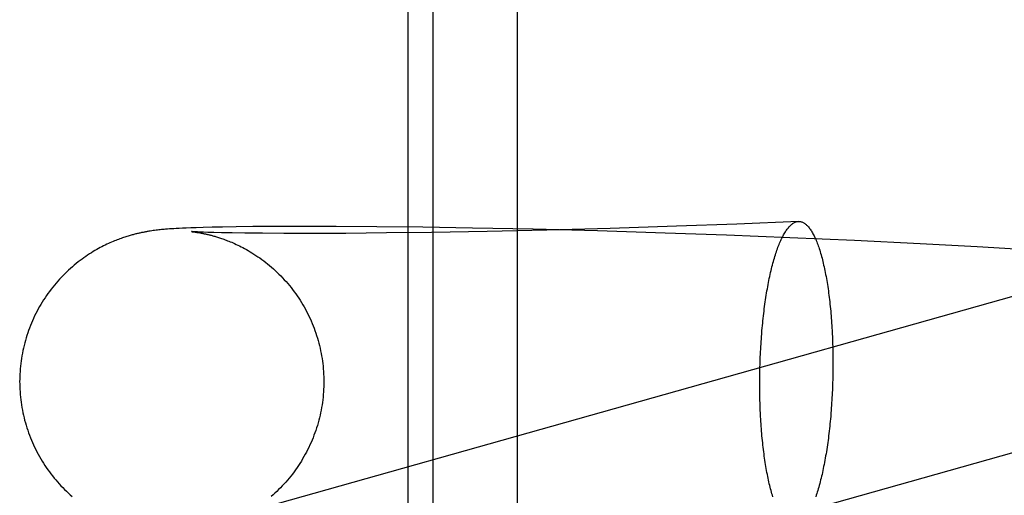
# Model space of a CAD drawing. Header units: inches. Extents: x 0 to 309, y 0 to 200.
# Tile 17 of 64: x 107.1495 to 107.2758, y 102.4 to 102.461. Entities that reach past the tile are written whole.
import ezdxf

# ---------------------------------------------------------------- set-up
doc = ezdxf.new("R2010")
doc.units = ezdxf.units.IN
doc.header["$LTSCALE"] = 17
doc.header["$MEASUREMENT"] = 0
doc.linetypes.add('HIDDEN', pattern=[0.2, 0.1, -0.1])
doc.layers.add('DEFAULT_2', color=8, linetype='HIDDEN')

msp = doc.modelspace()

# ---------------------------------------------------------------- linework, layer by layer
at = {"layer": 'DEFAULT_2', "color": 8, "linetype": 'HIDDEN'}
for p, q in [((107.19929, 102.46404), (107.19929, 102.30779)), ((107.20249, 102.46404), (107.20249, 102.30779)), ((107.2133, 102.46404), (107.2133, 102.30779)), ((107.16873, 102.43417), (107.16847, 102.43415)), ((107.169, 102.43419), (107.16873, 102.43417)), ((107.16927, 102.43421), (107.169, 102.43419)), ((107.16957, 102.43423), (107.16927, 102.43421)), ((107.16997, 102.43425), (107.16957, 102.43423)), ((107.1704, 102.43427), (107.16997, 102.43425)), ((107.17087, 102.43429), (107.1704, 102.43427)), ((107.17149, 102.43432), (107.17087, 102.43429)), ((107.17216, 102.43434), (107.17149, 102.43432)), ((107.17305, 102.43437), (107.17216, 102.43434)), ((107.17421, 102.4344), (107.17305, 102.43437)), ((107.17554, 102.43442), (107.17421, 102.4344)), ((107.1773, 102.43445), (107.17554, 102.43442)), ((107.17941, 102.43448), (107.1773, 102.43445)), ((107.18234, 102.4345), (107.17941, 102.43448)), ((107.18567, 102.43451), (107.18234, 102.4345)), ((107.1901, 102.4345), (107.18567, 102.43451)), ((107.19534, 102.43446), (107.1901, 102.4345)), ((107.20123, 102.4344), (107.19534, 102.43446)), ((107.20758, 102.43429), (107.20123, 102.4344)), ((107.21535, 102.43413), (107.20758, 102.43429)), ((107.22525, 102.43425), (107.21712, 102.43403)), ((107.23377, 102.43452), (107.22525, 102.43425)), ((107.24149, 102.43481), (107.23377, 102.43452)), ((107.24938, 102.43514), (107.24149, 102.43481)), ((107.16626, 102.4339), (107.16607, 102.43387)), ((107.16645, 102.43393), (107.16626, 102.4339)), ((107.16664, 102.43396), (107.16645, 102.43393)), ((107.16683, 102.43398), (107.16664, 102.43396)), ((107.16701, 102.43401), (107.16683, 102.43398)), ((107.16719, 102.43403), (107.16701, 102.43401)), ((107.16736, 102.43405), (107.16719, 102.43403)), ((107.16754, 102.43407), (107.16736, 102.43405)), ((107.16771, 102.43409), (107.16754, 102.43407)), ((107.16788, 102.4341), (107.16771, 102.43409)), ((107.16805, 102.43412), (107.16788, 102.4341)), ((107.16821, 102.43413), (107.16805, 102.43412)), ((107.16847, 102.43415), (107.16821, 102.43413)), ((107.17152, 102.43383), (107.17152, 102.43383)), ((107.17153, 102.43383), (107.17153, 102.43383)), ((107.17154, 102.43383), (107.17155, 102.43383)), ((107.17156, 102.43383), (107.17158, 102.43383)), ((107.1716, 102.43383), (107.17162, 102.43382)), ((107.17164, 102.43382), (107.17167, 102.43382)), ((107.17173, 102.43382), (107.17165, 102.43383)), ((107.1717, 102.43382), (107.17176, 102.43381)), ((107.17187, 102.43381), (107.17173, 102.43382)), ((107.17176, 102.43381), (107.17184, 102.4338)), ((107.17184, 102.4338), (107.17193, 102.43379)), ((107.17205, 102.4338), (107.17187, 102.43381)), ((107.17193, 102.43379), (107.17203, 102.43377)), ((107.17203, 102.43377), (107.17213, 102.43376)), ((107.17232, 102.43379), (107.17205, 102.4338)), ((107.17213, 102.43376), (107.17225, 102.43374)), ((107.17225, 102.43374), (107.17237, 102.43372)), ((107.17267, 102.43377), (107.17232, 102.43379)), ((107.17237, 102.43372), (107.1725, 102.4337)), ((107.1725, 102.4337), (107.17264, 102.43368)), ((107.1731, 102.43376), (107.17267, 102.43377)), ((107.17363, 102.43374), (107.1731, 102.43376)), ((107.17443, 102.43372), (107.17363, 102.43374)), ((107.17539, 102.43369), (107.17443, 102.43372)), ((107.17675, 102.43367), (107.17539, 102.43369)), ((107.17838, 102.43364), (107.17675, 102.43367)), ((107.18064, 102.43362), (107.17838, 102.43364)), ((107.18341, 102.4336), (107.18064, 102.43362)), ((107.18684, 102.4336), (107.18341, 102.4336)), ((107.19134, 102.43361), (107.18684, 102.4336)), ((107.19658, 102.43366), (107.19134, 102.43361)), ((107.20233, 102.43373), (107.19658, 102.43366)), ((107.20946, 102.43386), (107.20233, 102.43373)), ((107.21712, 102.43403), (107.20946, 102.43386)), ((107.2236, 102.43392), (107.21535, 102.43413)), ((107.23229, 102.43365), (107.2236, 102.43392)), ((107.24018, 102.43338), (107.23229, 102.43365)), ((107.24829, 102.43305), (107.24018, 102.43338)), ((107.25659, 102.43268), (107.24829, 102.43305)), ((107.26501, 102.43227), (107.25659, 102.43268)), ((107.2723, 102.43187), (107.26501, 102.43227)), ((107.27961, 102.43144), (107.2723, 102.43187)), ((107.29598, 102.43093), (107.16683, 102.39451)), ((107.25371, 102.42085), (107.25374, 102.42022)), ((107.24455, 102.41891), (107.24459, 102.41956)), ((107.24459, 102.41956), (107.24463, 102.4202)), ((107.25374, 102.42022), (107.25377, 102.41957)), ((107.25377, 102.41957), (107.25379, 102.41893)), ((107.24448, 102.4176), (107.24451, 102.41826)), ((107.24451, 102.41826), (107.24455, 102.41891)), ((107.25379, 102.41893), (107.2538, 102.41828)), ((107.2538, 102.41828), (107.25381, 102.41762)), ((107.24444, 102.41629), (107.24446, 102.41695)), ((107.24446, 102.41695), (107.24448, 102.4176)), ((107.25381, 102.41762), (107.25381, 102.41696)), ((107.25381, 102.41696), (107.25381, 102.41631)), ((107.24442, 102.41497), (107.24443, 102.41563)), ((107.24443, 102.41563), (107.24444, 102.41629)), ((107.2538, 102.41565), (107.25379, 102.41499)), ((107.25381, 102.41631), (107.2538, 102.41565)), ((107.24442, 102.41432), (107.24442, 102.41497)), ((107.24442, 102.41366), (107.24442, 102.41432)), ((107.25377, 102.41433), (107.25374, 102.41368)), ((107.25379, 102.41499), (107.25377, 102.41433)), ((107.24443, 102.41301), (107.24442, 102.41366)), ((107.24444, 102.41235), (107.24443, 102.41301)), ((107.25371, 102.41302), (107.25368, 102.41237)), ((107.25374, 102.41368), (107.25371, 102.41302)), ((107.30122, 102.41236), (107.17213, 102.37595)), ((107.24446, 102.41171), (107.24444, 102.41235)), ((107.24448, 102.41106), (107.24446, 102.41171)), ((107.25364, 102.41172), (107.25359, 102.41108)), ((107.25368, 102.41237), (107.25364, 102.41172)), ((107.24451, 102.41043), (107.24448, 102.41106))]:
    msp.add_line(p, q, dxfattribs=at)
for points in [[(107.24463, 102.4202), (107.24468, 102.42084), (107.24471, 102.42115), (107.24474, 102.42147), (107.24477, 102.42178), (107.2448, 102.42209), (107.24483, 102.4224), (107.24486, 102.42271), (107.2449, 102.42302), (107.24493, 102.42332), (107.24497, 102.42362), (107.24501, 102.42392), (107.24504, 102.42422), (107.24508, 102.42451), (107.24513, 102.42481), (107.24517, 102.4251), (107.24521, 102.42538), (107.24526, 102.42567), (107.2453, 102.42595), (107.24535, 102.42622), (107.2454, 102.4265), (107.24545, 102.42677), (107.2455, 102.42704), (107.24555, 102.42731), (107.2456, 102.42757), (107.24565, 102.42783), (107.24571, 102.42808), (107.24576, 102.42833), (107.24582, 102.42858), (107.24588, 102.42883), (107.24593, 102.42907), (107.24599, 102.4293), (107.24605, 102.42954), (107.24611, 102.42977), (107.24617, 102.42999), (107.24624, 102.43021), (107.2463, 102.43043), (107.24636, 102.43064), (107.24643, 102.43085), (107.24649, 102.43105), (107.24656, 102.43125), (107.24663, 102.43145), (107.2467, 102.43164), (107.24676, 102.43182), (107.24683, 102.43201), (107.2469, 102.43218), (107.24697, 102.43235), (107.24704, 102.43252), (107.24712, 102.43268), (107.24719, 102.43284), (107.24726, 102.43299), (107.24733, 102.43314), (107.24741, 102.43328), (107.24748, 102.43342), (107.24756, 102.43355), (107.24763, 102.43368), (107.24771, 102.4338), (107.24778, 102.43392), (107.24786, 102.43403), (107.24793, 102.43414), (107.24801, 102.43424), (107.24809, 102.43434), (107.24817, 102.43443), (107.24824, 102.43451), (107.24832, 102.43459), (107.2484, 102.43467), (107.24848, 102.43474), (107.24856, 102.4348), (107.24864, 102.43486), (107.24872, 102.43491), (107.2488, 102.43496), (107.24887, 102.435), (107.24895, 102.43504), (107.24903, 102.43507), (107.24911, 102.43509), (107.24919, 102.43511), (107.24927, 102.43513), (107.24935, 102.43513), (107.24938, 102.43514)], [(107.24938, 102.43514), (107.24943, 102.43514), (107.24951, 102.43513), (107.24959, 102.43513), (107.24967, 102.43511), (107.24974, 102.43509), (107.24982, 102.43507), (107.2499, 102.43504), (107.24998, 102.435), (107.25006, 102.43496), (107.25014, 102.43491), (107.25021, 102.43486), (107.25029, 102.4348), (107.25037, 102.43474), (107.25044, 102.43467), (107.25052, 102.4346), (107.25059, 102.43452), (107.25067, 102.43443), (107.25074, 102.43434), (107.25082, 102.43425), (107.25089, 102.43414), (107.25096, 102.43404), (107.25104, 102.43393), (107.25111, 102.43381), (107.25118, 102.43369), (107.25125, 102.43356), (107.25132, 102.43343), (107.25139, 102.43329), (107.25146, 102.43315), (107.25153, 102.433), (107.2516, 102.43285), (107.25166, 102.43269), (107.25173, 102.43253), (107.2518, 102.43236), (107.25186, 102.43219), (107.25192, 102.43201), (107.25199, 102.43183), (107.25205, 102.43165), (107.25211, 102.43146), (107.25217, 102.43126), (107.25223, 102.43106), (107.25229, 102.43086), (107.25235, 102.43065), (107.25241, 102.43044), (107.25246, 102.43022), (107.25252, 102.43), (107.25257, 102.42978), (107.25262, 102.42955), (107.25268, 102.42932), (107.25273, 102.42908), (107.25278, 102.42884), (107.25283, 102.42859), (107.25287, 102.42835), (107.25292, 102.42809), (107.25297, 102.42784), (107.25301, 102.42758), (107.25306, 102.42732), (107.2531, 102.42705), (107.25314, 102.42679), (107.25318, 102.42651), (107.25322, 102.42624), (107.25326, 102.42596), (107.25329, 102.42568), (107.25333, 102.4254), (107.25336, 102.42511), (107.2534, 102.42482), (107.25343, 102.42453), (107.25346, 102.42423), (107.25349, 102.42394), (107.25352, 102.42364), (107.25354, 102.42334), (107.25357, 102.42303), (107.25359, 102.42273), (107.25362, 102.42242), (107.25364, 102.42211), (107.25366, 102.4218), (107.25368, 102.42148), (107.2537, 102.42117), (107.25371, 102.42085)], [(107.16607, 102.43387), (107.16597, 102.43385), (107.16587, 102.43384), (107.16577, 102.43382), (107.16567, 102.4338), (107.16557, 102.43378), (107.16547, 102.43376), (107.16536, 102.43374), (107.16526, 102.43372), (107.16516, 102.4337), (107.16505, 102.43368), (107.16495, 102.43365), (107.16484, 102.43363), (107.16473, 102.43361), (107.16463, 102.43358), (107.16452, 102.43356), (107.16441, 102.43353), (107.16429, 102.4335), (107.16418, 102.43347), (107.16406, 102.43344), (107.16394, 102.4334), (107.16381, 102.43337), (107.16368, 102.43333), (107.16355, 102.4333), (107.16342, 102.43326), (107.16328, 102.43321), (107.16314, 102.43317), (107.163, 102.43312), (107.16285, 102.43307), (107.16269, 102.43302), (107.16254, 102.43297), (107.16237, 102.43291), (107.16221, 102.43284), (107.16203, 102.43278), (107.16186, 102.43271), (107.16168, 102.43264), (107.16149, 102.43256), (107.1613, 102.43248), (107.1611, 102.43239), (107.1609, 102.4323), (107.1607, 102.43221), (107.16049, 102.43211), (107.16028, 102.432), (107.16007, 102.4319), (107.15985, 102.43178), (107.15963, 102.43166), (107.15941, 102.43154), (107.15918, 102.43141), (107.15895, 102.43127), (107.15872, 102.43113), (107.15848, 102.43098), (107.15824, 102.43082), (107.158, 102.43066), (107.15776, 102.43049), (107.15752, 102.43031), (107.15727, 102.43013), (107.15702, 102.42994), (107.15678, 102.42975), (107.15653, 102.42954), (107.15628, 102.42933), (107.15604, 102.42912), (107.15579, 102.4289), (107.15555, 102.42867), (107.15531, 102.42844), (107.15508, 102.4282), (107.15485, 102.42796), (107.15462, 102.42772), (107.1544, 102.42747), (107.15418, 102.42722), (107.15397, 102.42697), (107.15376, 102.42671), (107.15355, 102.42644), (107.15335, 102.42617), (107.15315, 102.4259), (107.15296, 102.42563), (107.15277, 102.42535), (107.15259, 102.42507), (107.15241, 102.42478), (107.15224, 102.4245), (107.15207, 102.42421), (107.1519, 102.42391), (107.15175, 102.42362), (107.15159, 102.42332), (107.15144, 102.42302), (107.1513, 102.42271), (107.15116, 102.42241), (107.15103, 102.4221), (107.1509, 102.42178), (107.15078, 102.42147), (107.15067, 102.42116), (107.15056, 102.42084), (107.15045, 102.42052), (107.15035, 102.4202), (107.15026, 102.41987), (107.15017, 102.41955), (107.15008, 102.41922), (107.15001, 102.4189), (107.14994, 102.41857), (107.14987, 102.41824), (107.14981, 102.41791), (107.14975, 102.41758), (107.14971, 102.41724), (107.14966, 102.41691), (107.14963, 102.41657), (107.14959, 102.41624), (107.14957, 102.4159), (107.14955, 102.41557), (107.14953, 102.41523), (107.14953, 102.41489), (107.14952, 102.41459)], [(107.17162, 102.43383), (107.17157, 102.43383), (107.17155, 102.43383)], [(107.17264, 102.43368), (107.17279, 102.43365), (107.17286, 102.43364), (107.17294, 102.43362), (107.17302, 102.43361), (107.1731, 102.43359), (107.17318, 102.43357), (107.17327, 102.43355), (107.17335, 102.43354), (107.17344, 102.43352), (107.17352, 102.4335), (107.17361, 102.43348), (107.17371, 102.43345), (107.1738, 102.43343), (107.1739, 102.43341), (107.17399, 102.43338), (107.17409, 102.43336), (107.1742, 102.43333), (107.1743, 102.4333), (107.17441, 102.43327), (107.17453, 102.43324), (107.17464, 102.4332), (107.17476, 102.43317), (107.17488, 102.43313), (107.17501, 102.43309), (107.17514, 102.43305), (107.17528, 102.433), (107.17542, 102.43296), (107.17556, 102.43291), (107.17571, 102.43285), (107.17586, 102.4328), (107.17602, 102.43274), (107.17619, 102.43267), (107.17635, 102.43261), (107.17653, 102.43253), (107.17671, 102.43246), (107.1769, 102.43238), (107.17709, 102.43229), (107.17728, 102.4322), (107.17749, 102.43211), (107.1777, 102.43201), (107.17791, 102.4319), (107.17813, 102.43178), (107.17835, 102.43166), (107.17859, 102.43154), (107.17882, 102.4314), (107.17906, 102.43126), (107.17931, 102.43111), (107.17956, 102.43096), (107.17981, 102.43079), (107.18006, 102.43062), (107.18031, 102.43045), (107.18056, 102.43027), (107.18082, 102.43008), (107.18107, 102.42988), (107.18132, 102.42969), (107.18156, 102.42948), (107.18181, 102.42927), (107.18205, 102.42906), (107.1823, 102.42884), (107.18253, 102.42861), (107.18277, 102.42838), (107.183, 102.42815), (107.18323, 102.42791), (107.18345, 102.42767), (107.18368, 102.42742), (107.18389, 102.42717), (107.18411, 102.42692), (107.18432, 102.42666), (107.18452, 102.42639), (107.18472, 102.42613), (107.18492, 102.42586), (107.18511, 102.42558), (107.1853, 102.42531), (107.18548, 102.42503), (107.18565, 102.42474), (107.18583, 102.42446), (107.18599, 102.42417), (107.18616, 102.42388), (107.18631, 102.42358), (107.18647, 102.42328), (107.18661, 102.42298), (107.18676, 102.42268), (107.18689, 102.42237), (107.18703, 102.42207), (107.18715, 102.42176), (107.18727, 102.42144), (107.18739, 102.42113), (107.1875, 102.42081), (107.1876, 102.42049), (107.1877, 102.42018), (107.1878, 102.41985), (107.18788, 102.41953), (107.18797, 102.41921), (107.18804, 102.41888), (107.18811, 102.41855), (107.18818, 102.41822), (107.18824, 102.41789), (107.18829, 102.41756), (107.18834, 102.41723), (107.18839, 102.4169), (107.18842, 102.41657), (107.18845, 102.41623), (107.18848, 102.4159), (107.1885, 102.41557), (107.18851, 102.41523), (107.18852, 102.4149), (107.18852, 102.41459)], [(107.14952, 102.41459), (107.14953, 102.41428), (107.14953, 102.41394), (107.14955, 102.41361), (107.14957, 102.41327), (107.14959, 102.41294), (107.14963, 102.4126), (107.14966, 102.41227), (107.14971, 102.41194), (107.14975, 102.4116), (107.14981, 102.41127), (107.14987, 102.41094), (107.14993, 102.41061), (107.15001, 102.41029), (107.15008, 102.40996), (107.15016, 102.40963), (107.15025, 102.40931), (107.15035, 102.40899), (107.15045, 102.40867), (107.15055, 102.40835), (107.15066, 102.40803), (107.15078, 102.40772), (107.1509, 102.4074), (107.15102, 102.40709), (107.15116, 102.40679), (107.15129, 102.40648), (107.15144, 102.40618), (107.15158, 102.40588), (107.15174, 102.40558), (107.15189, 102.40528), (107.15206, 102.40499), (107.15222, 102.4047), (107.1524, 102.40441), (107.15257, 102.40413), (107.15276, 102.40385), (107.15294, 102.40357), (107.15313, 102.4033), (107.15333, 102.40302), (107.15353, 102.40276), (107.15374, 102.40249), (107.15395, 102.40223), (107.15416, 102.40198), (107.15438, 102.40173), (107.1546, 102.40148), (107.15482, 102.40124), (107.15505, 102.401), (107.15528, 102.40076), (107.15552, 102.40053), (107.15576, 102.40031), (107.156, 102.40009), (107.15625, 102.39987)], [(107.18852, 102.41459), (107.18852, 102.41428), (107.18851, 102.41394), (107.1885, 102.41361), (107.18848, 102.41327), (107.18845, 102.41294), (107.18842, 102.4126), (107.18838, 102.41227), (107.18834, 102.41193), (107.18829, 102.4116), (107.18824, 102.41127), (107.18818, 102.41094), (107.18811, 102.41061), (107.18804, 102.41028), (107.18796, 102.40995), (107.18788, 102.40963), (107.18779, 102.4093), (107.1877, 102.40898), (107.1876, 102.40866), (107.18749, 102.40834), (107.18738, 102.40802), (107.18726, 102.40771), (107.18714, 102.40739), (107.18701, 102.40708), (107.18688, 102.40677), (107.18674, 102.40647), (107.1866, 102.40616), (107.18645, 102.40586), (107.1863, 102.40556), (107.18614, 102.40527), (107.18598, 102.40498), (107.18581, 102.40469), (107.18564, 102.4044), (107.18546, 102.40411), (107.18527, 102.40383), (107.18509, 102.40356), (107.18489, 102.40328), (107.1847, 102.40301), (107.18449, 102.40274), (107.18429, 102.40248), (107.18408, 102.40222), (107.18386, 102.40197), (107.18364, 102.40171), (107.18342, 102.40147), (107.18319, 102.40122), (107.18296, 102.40099), (107.18273, 102.40075), (107.18249, 102.40052), (107.18226, 102.4003), (107.18201, 102.40008), (107.18177, 102.39986)], [(107.24611, 102.39982), (107.24605, 102.40002), (107.24599, 102.40022), (107.24593, 102.40042), (107.24588, 102.40063), (107.24582, 102.40084), (107.24576, 102.40106), (107.24571, 102.40128), (107.24565, 102.4015), (107.2456, 102.40173), (107.24555, 102.40196), (107.2455, 102.4022), (107.24545, 102.40244), (107.2454, 102.40269), (107.24535, 102.40293), (107.2453, 102.40319), (107.24526, 102.40344), (107.24521, 102.4037), (107.24517, 102.40396), (107.24513, 102.40423), (107.24508, 102.4045), (107.24504, 102.40477), (107.24501, 102.40504), (107.24497, 102.40532), (107.24493, 102.4056), (107.2449, 102.40588), (107.24486, 102.40617), (107.24483, 102.40646), (107.2448, 102.40675), (107.24477, 102.40705), (107.24474, 102.40734), (107.24471, 102.40764), (107.24468, 102.40794), (107.24466, 102.40825), (107.24463, 102.40855), (107.24461, 102.40886), (107.24459, 102.40917), (107.24457, 102.40948), (107.24455, 102.4098), (107.24453, 102.41011), (107.24451, 102.41043)], [(107.25359, 102.41108), (107.25354, 102.41044), (107.25352, 102.41013), (107.25349, 102.40981), (107.25346, 102.4095), (107.25343, 102.40919), (107.2534, 102.40888), (107.25336, 102.40857), (107.25333, 102.40826), (107.25329, 102.40796), (107.25326, 102.40766), (107.25322, 102.40736), (107.25318, 102.40706), (107.25314, 102.40677), (107.2531, 102.40647), (107.25306, 102.40619), (107.25301, 102.4059), (107.25297, 102.40561), (107.25292, 102.40533), (107.25287, 102.40506), (107.25283, 102.40478), (107.25278, 102.40451), (107.25273, 102.40424), (107.25268, 102.40397), (107.25262, 102.40371), (107.25257, 102.40345), (107.25252, 102.4032), (107.25246, 102.40295), (107.25241, 102.4027), (107.25235, 102.40245), (107.25229, 102.40221), (107.25223, 102.40198), (107.25217, 102.40174), (107.25211, 102.40151), (107.25205, 102.40129), (107.25199, 102.40107), (107.25192, 102.40085), (107.25186, 102.40064), (107.2518, 102.40043), (107.25173, 102.40023), (107.25166, 102.40003), (107.2516, 102.39983)]]:
    msp.add_lwpolyline(points, dxfattribs=at)

doc.saveas('drawing.dxf')
